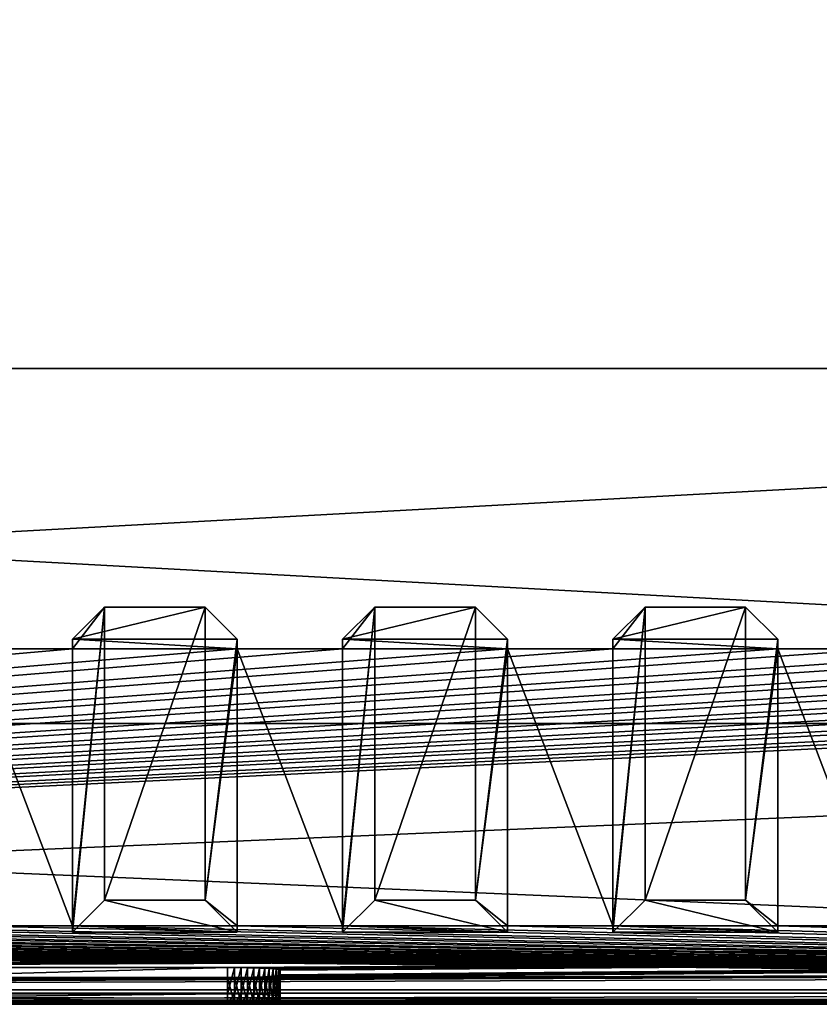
# Model space of a CAD drawing. Header units: inches. Extents: x -23.4 to 23.4, y 0 to 14.
# Tile 20 of 25: x 1.9 to 7.6, y 0 to 7. Entities that reach past the tile are written whole.
import ezdxf

# ---------------------------------------------------------------- set-up
doc = ezdxf.new("R2010")
doc.units = ezdxf.units.IN
doc.header["$LTSCALE"] = 65.185185
doc.header["$MEASUREMENT"] = 0
for name, color, linetype in [('10', 7, 'CONTINUOUS'), ('11', 7, 'CONTINUOUS'), ('112', 7, 'CONTINUOUS'), ('118', 7, 'CONTINUOUS'), ('119', 7, 'CONTINUOUS'), ('12', 7, 'CONTINUOUS'), ('121', 7, 'CONTINUOUS'), ('127', 7, 'CONTINUOUS'), ('128', 7, 'CONTINUOUS'), ('13', 7, 'CONTINUOUS'), ('17', 7, 'CONTINUOUS'), ('18', 7, 'CONTINUOUS'), ('19', 7, 'CONTINUOUS'), ('20', 7, 'CONTINUOUS'), ('21', 7, 'CONTINUOUS'), ('22', 7, 'CONTINUOUS'), ('23', 7, 'CONTINUOUS'), ('3', 7, 'CONTINUOUS'), ('34', 7, 'CONTINUOUS'), ('35', 7, 'CONTINUOUS'), ('36', 7, 'CONTINUOUS'), ('37', 7, 'CONTINUOUS'), ('38', 7, 'CONTINUOUS'), ('39', 7, 'CONTINUOUS'), ('4', 7, 'CONTINUOUS'), ('40', 7, 'CONTINUOUS'), ('41', 7, 'CONTINUOUS'), ('42', 7, 'CONTINUOUS'), ('43', 7, 'CONTINUOUS'), ('44', 7, 'CONTINUOUS'), ('45', 7, 'CONTINUOUS'), ('46', 7, 'CONTINUOUS'), ('47', 7, 'CONTINUOUS'), ('48', 7, 'CONTINUOUS'), ('49', 7, 'CONTINUOUS'), ('5', 7, 'CONTINUOUS'), ('50', 7, 'CONTINUOUS'), ('51', 7, 'CONTINUOUS'), ('6', 7, 'CONTINUOUS'), ('7', 7, 'CONTINUOUS'), ('8', 7, 'CONTINUOUS'), ('9', 7, 'CONTINUOUS')]:
    doc.layers.add(name, color=color, linetype=linetype)

msp = doc.modelspace()

# ---------------------------------------------------------------- linework, layer by layer
at = {"layer": '10', "color": 7, "linetype": 'Continuous'}
for points in [[(-23.226, 0, -0.5), (23.226, 0, -0.5), (-23.226, -0.015, -0.5), (-23.226, 0, -0.5)], [(23.226, 0, -0.5), (-23.226, -0.03, -0.5), (-23.226, -0.015, -0.5), (23.226, 0, -0.5)], [(-23.226, -0.03, -0.5), (23.226, 0, -0.5), (23.226, -0.015, -0.5), (-23.226, -0.03, -0.5)], [(23.226, -0.03, -0.5), (-23.226, -0.03, -0.5), (23.226, -0.015, -0.5), (23.226, -0.03, -0.5)]]:
    msp.add_3dface(points, dxfattribs=at)
at = {"layer": '11', "color": 7, "linetype": 'Continuous'}
for points in [[(23.1635, 1.97, -0.03), (23.1635, 0, -0.03), (-23.1635, 0, -0.03), (23.1635, 1.97, -0.03)], [(23.1635, 1.97, -0.03), (-23.1635, 0, -0.03), (-23.1635, 1.97, -0.03), (23.1635, 1.97, -0.03)]]:
    msp.add_3dface(points, dxfattribs=at)
at = {"layer": '112', "color": 7, "linetype": 'Continuous'}
for points in [[(3.78, 0.2125, 19.3887), (3.78, 0.1798, 20.0129), (3.78, 0.0258, 19.379), (3.78, 0.2125, 19.3887)], [(3.78, 0.0258, 19.379), (3.78, 0.1798, 20.0129), (3.78, -0.0069, 20.0031), (3.78, 0.0258, 19.379)]]:
    msp.add_3dface(points, dxfattribs=at)
at = {"layer": '118', "color": 7, "linetype": 'Continuous'}
for points in [[(3.405, 0.0454, 19.0045), (3.405, -0.0265, 20.3776), (-3.405, -0.0265, 20.3776), (3.405, 0.0454, 19.0045)], [(-3.405, 0.0454, 19.0045), (3.405, 0.0454, 19.0045), (-3.405, -0.0265, 20.3776), (-3.405, 0.0454, 19.0045)], [(3.405, 0.0454, 19.0045), (3.4539, 0.0452, 19.0077), (3.405, -0.0265, 20.3776), (3.405, 0.0454, 19.0045)], [(3.4539, 0.0452, 19.0077), (3.4539, -0.0264, 20.3744), (3.405, -0.0265, 20.3776), (3.4539, 0.0452, 19.0077)], [(3.4539, 0.0452, 19.0077), (3.5021, 0.0447, 19.0172), (3.4539, -0.0264, 20.3744), (3.4539, 0.0452, 19.0077)], [(3.5021, 0.0447, 19.0172), (3.5021, -0.0259, 20.3648), (3.4539, -0.0264, 20.3744), (3.5021, 0.0447, 19.0172)], [(3.5021, 0.0447, 19.0172), (3.5485, 0.0439, 19.033), (3.5021, -0.0259, 20.3648), (3.5021, 0.0447, 19.0172)], [(3.5485, 0.0439, 19.033), (3.5485, -0.0251, 20.3491), (3.5021, -0.0259, 20.3648), (3.5485, 0.0439, 19.033)], [(3.5485, 0.0439, 19.033), (3.5925, 0.0428, 19.0546), (3.5485, -0.0251, 20.3491), (3.5485, 0.0439, 19.033)], [(3.5925, 0.0428, 19.0546), (3.5925, -0.0239, 20.3274), (3.5485, -0.0251, 20.3491), (3.5925, 0.0428, 19.0546)], [(3.5925, 0.0428, 19.0546), (3.6333, 0.0414, 19.0819), (3.5925, -0.0239, 20.3274), (3.5925, 0.0428, 19.0546)], [(3.6333, 0.0414, 19.0819), (3.6333, -0.0225, 20.3002), (3.5925, -0.0239, 20.3274), (3.6333, 0.0414, 19.0819)], [(3.6333, 0.0414, 19.0819), (3.6702, 0.0397, 19.1142), (3.6333, -0.0225, 20.3002), (3.6333, 0.0414, 19.0819)], [(3.6702, 0.0397, 19.1142), (3.6702, -0.0208, 20.2679), (3.6333, -0.0225, 20.3002), (3.6702, 0.0397, 19.1142)], [(3.6702, 0.0397, 19.1142), (3.7025, 0.0377, 19.151), (3.6702, -0.0208, 20.2679), (3.6702, 0.0397, 19.1142)], [(3.7025, 0.0377, 19.151), (3.7025, -0.0189, 20.2311), (3.6702, -0.0208, 20.2679), (3.7025, 0.0377, 19.151)], [(3.7025, 0.0377, 19.151), (3.7298, 0.0356, 19.1917), (3.7025, -0.0189, 20.2311), (3.7025, 0.0377, 19.151)], [(3.7298, 0.0356, 19.1917), (3.7298, -0.0167, 20.1903), (3.7025, -0.0189, 20.2311), (3.7298, 0.0356, 19.1917)], [(3.7298, 0.0356, 19.1917), (3.7515, 0.0333, 19.2356), (3.7298, -0.0167, 20.1903), (3.7298, 0.0356, 19.1917)], [(3.7515, 0.0333, 19.2356), (3.7515, -0.0144, 20.1464), (3.7298, -0.0167, 20.1903), (3.7515, 0.0333, 19.2356)], [(3.7515, 0.0333, 19.2356), (3.7672, 0.0309, 19.282), (3.7515, -0.0144, 20.1464), (3.7515, 0.0333, 19.2356)], [(3.7672, 0.0309, 19.282), (3.7672, -0.012, 20.1), (3.7515, -0.0144, 20.1464), (3.7672, 0.0309, 19.282)], [(3.7672, 0.0309, 19.282), (3.7768, 0.0283, 19.3301), (3.7672, -0.012, 20.1), (3.7672, 0.0309, 19.282)], [(3.7768, 0.0283, 19.3301), (3.7768, -0.0095, 20.052), (3.7672, -0.012, 20.1), (3.7768, 0.0283, 19.3301)], [(3.7768, 0.0283, 19.3301), (3.78, 0.0258, 19.379), (3.7768, -0.0095, 20.052), (3.7768, 0.0283, 19.3301)], [(3.78, 0.0258, 19.379), (3.78, -0.0069, 20.0031), (3.7768, -0.0095, 20.052), (3.78, 0.0258, 19.379)]]:
    msp.add_3dface(points, dxfattribs=at)
at = {"layer": '119', "color": 7, "linetype": 'Continuous'}
for points in [[(-3.405, 0.2322, 19.0143), (3.405, 0.2322, 19.0143), (-3.405, 0.0454, 19.0045), (-3.405, 0.2322, 19.0143)], [(3.405, 0.2322, 19.0143), (3.405, 0.0454, 19.0045), (-3.405, 0.0454, 19.0045), (3.405, 0.2322, 19.0143)]]:
    msp.add_3dface(points, dxfattribs=at)
at = {"layer": '12', "color": 7, "linetype": 'Continuous'}
for points in [[(23.1635, 1.97), (23.1635, 1.97, -0.03), (-23.1635, 1.97, -0.03), (23.1635, 1.97)], [(23.1635, 1.97), (-23.1635, 1.97, -0.03), (-23.1635, 1.97), (23.1635, 1.97)]]:
    msp.add_3dface(points, dxfattribs=at)
at = {"layer": '121', "color": 7, "linetype": 'Continuous'}
for points in [[(3.405, 0.1602, 20.3874), (-3.405, 0.1602, 20.3874), (3.405, -0.0265, 20.3776), (3.405, 0.1602, 20.3874)], [(3.405, -0.0265, 20.3776), (-3.405, 0.1602, 20.3874), (-3.405, -0.0265, 20.3776), (3.405, -0.0265, 20.3776)]]:
    msp.add_3dface(points, dxfattribs=at)
at = {"layer": '127', "color": 7, "linetype": 'Continuous'}
for points in [[(3.405, 0.2322, 19.0143), (3.4539, 0.232, 19.0175), (3.405, 0.0454, 19.0045), (3.405, 0.2322, 19.0143)], [(3.405, 0.0454, 19.0045), (3.4539, 0.232, 19.0175), (3.4539, 0.0452, 19.0077), (3.405, 0.0454, 19.0045)], [(3.4539, 0.232, 19.0175), (3.5021, 0.2315, 19.027), (3.4539, 0.0452, 19.0077), (3.4539, 0.232, 19.0175)], [(3.4539, 0.0452, 19.0077), (3.5021, 0.2315, 19.027), (3.5021, 0.0447, 19.0172), (3.4539, 0.0452, 19.0077)], [(3.5021, 0.2315, 19.027), (3.5485, 0.2307, 19.0428), (3.5021, 0.0447, 19.0172), (3.5021, 0.2315, 19.027)], [(3.5021, 0.0447, 19.0172), (3.5485, 0.2307, 19.0428), (3.5485, 0.0439, 19.033), (3.5021, 0.0447, 19.0172)], [(3.5485, 0.2307, 19.0428), (3.5925, 0.2295, 19.0644), (3.5485, 0.0439, 19.033), (3.5485, 0.2307, 19.0428)], [(3.5485, 0.0439, 19.033), (3.5925, 0.2295, 19.0644), (3.5925, 0.0428, 19.0546), (3.5485, 0.0439, 19.033)], [(3.5925, 0.2295, 19.0644), (3.6333, 0.2281, 19.0916), (3.5925, 0.0428, 19.0546), (3.5925, 0.2295, 19.0644)], [(3.5925, 0.0428, 19.0546), (3.6333, 0.2281, 19.0916), (3.6333, 0.0414, 19.0819), (3.5925, 0.0428, 19.0546)], [(3.6333, 0.2281, 19.0916), (3.6702, 0.2264, 19.1239), (3.6333, 0.0414, 19.0819), (3.6333, 0.2281, 19.0916)], [(3.6333, 0.0414, 19.0819), (3.6702, 0.2264, 19.1239), (3.6702, 0.0397, 19.1142), (3.6333, 0.0414, 19.0819)], [(3.6702, 0.2264, 19.1239), (3.7025, 0.2245, 19.1608), (3.6702, 0.0397, 19.1142), (3.6702, 0.2264, 19.1239)], [(3.6702, 0.0397, 19.1142), (3.7025, 0.2245, 19.1608), (3.7025, 0.0377, 19.151), (3.6702, 0.0397, 19.1142)], [(3.7025, 0.2245, 19.1608), (3.7298, 0.2223, 19.2015), (3.7025, 0.0377, 19.151), (3.7025, 0.2245, 19.1608)], [(3.7025, 0.0377, 19.151), (3.7298, 0.2223, 19.2015), (3.7298, 0.0356, 19.1917), (3.7025, 0.0377, 19.151)], [(3.7298, 0.2223, 19.2015), (3.7515, 0.22, 19.2454), (3.7298, 0.0356, 19.1917), (3.7298, 0.2223, 19.2015)], [(3.7298, 0.0356, 19.1917), (3.7515, 0.22, 19.2454), (3.7515, 0.0333, 19.2356), (3.7298, 0.0356, 19.1917)], [(3.7515, 0.22, 19.2454), (3.7672, 0.2176, 19.2918), (3.7515, 0.0333, 19.2356), (3.7515, 0.22, 19.2454)], [(3.7515, 0.0333, 19.2356), (3.7672, 0.2176, 19.2918), (3.7672, 0.0309, 19.282), (3.7515, 0.0333, 19.2356)], [(3.7672, 0.2176, 19.2918), (3.7768, 0.2151, 19.3399), (3.7672, 0.0309, 19.282), (3.7672, 0.2176, 19.2918)], [(3.7672, 0.0309, 19.282), (3.7768, 0.2151, 19.3399), (3.7768, 0.0283, 19.3301), (3.7672, 0.0309, 19.282)], [(3.7768, 0.2151, 19.3399), (3.78, 0.2125, 19.3887), (3.7768, 0.0283, 19.3301), (3.7768, 0.2151, 19.3399)], [(3.7768, 0.0283, 19.3301), (3.78, 0.2125, 19.3887), (3.78, 0.0258, 19.379), (3.7768, 0.0283, 19.3301)]]:
    msp.add_3dface(points, dxfattribs=at)
at = {"layer": '128', "color": 7, "linetype": 'Continuous'}
for points in [[(3.4539, 0.1604, 20.3842), (3.405, 0.1602, 20.3874), (3.4539, -0.0264, 20.3744), (3.4539, 0.1604, 20.3842)], [(3.4539, -0.0264, 20.3744), (3.405, 0.1602, 20.3874), (3.405, -0.0265, 20.3776), (3.4539, -0.0264, 20.3744)], [(3.5021, 0.1609, 20.3746), (3.4539, 0.1604, 20.3842), (3.5021, -0.0259, 20.3648), (3.5021, 0.1609, 20.3746)], [(3.5021, -0.0259, 20.3648), (3.4539, 0.1604, 20.3842), (3.4539, -0.0264, 20.3744), (3.5021, -0.0259, 20.3648)], [(3.5485, 0.1617, 20.3589), (3.5021, 0.1609, 20.3746), (3.5485, -0.0251, 20.3491), (3.5485, 0.1617, 20.3589)], [(3.5485, -0.0251, 20.3491), (3.5021, 0.1609, 20.3746), (3.5021, -0.0259, 20.3648), (3.5485, -0.0251, 20.3491)], [(3.5925, 0.1628, 20.3372), (3.5485, 0.1617, 20.3589), (3.5925, -0.0239, 20.3274), (3.5925, 0.1628, 20.3372)], [(3.5925, -0.0239, 20.3274), (3.5485, 0.1617, 20.3589), (3.5485, -0.0251, 20.3491), (3.5925, -0.0239, 20.3274)], [(3.6333, 0.1642, 20.31), (3.5925, 0.1628, 20.3372), (3.6333, -0.0225, 20.3002), (3.6333, 0.1642, 20.31)], [(3.6333, -0.0225, 20.3002), (3.5925, 0.1628, 20.3372), (3.5925, -0.0239, 20.3274), (3.6333, -0.0225, 20.3002)], [(3.6702, 0.1659, 20.2777), (3.6333, 0.1642, 20.31), (3.6702, -0.0208, 20.2679), (3.6702, 0.1659, 20.2777)], [(3.6702, -0.0208, 20.2679), (3.6333, 0.1642, 20.31), (3.6333, -0.0225, 20.3002), (3.6702, -0.0208, 20.2679)], [(3.7025, 0.1679, 20.2409), (3.6702, 0.1659, 20.2777), (3.7025, -0.0189, 20.2311), (3.7025, 0.1679, 20.2409)], [(3.7025, -0.0189, 20.2311), (3.6702, 0.1659, 20.2777), (3.6702, -0.0208, 20.2679), (3.7025, -0.0189, 20.2311)], [(3.7298, 0.17, 20.2001), (3.7025, 0.1679, 20.2409), (3.7298, -0.0167, 20.1903), (3.7298, 0.17, 20.2001)], [(3.7298, -0.0167, 20.1903), (3.7025, 0.1679, 20.2409), (3.7025, -0.0189, 20.2311), (3.7298, -0.0167, 20.1903)], [(3.7515, 0.1723, 20.1562), (3.7298, 0.17, 20.2001), (3.7515, -0.0144, 20.1464), (3.7515, 0.1723, 20.1562)], [(3.7515, -0.0144, 20.1464), (3.7298, 0.17, 20.2001), (3.7298, -0.0167, 20.1903), (3.7515, -0.0144, 20.1464)], [(3.7672, 0.1747, 20.1098), (3.7515, 0.1723, 20.1562), (3.7672, -0.012, 20.1), (3.7672, 0.1747, 20.1098)], [(3.7672, -0.012, 20.1), (3.7515, 0.1723, 20.1562), (3.7515, -0.0144, 20.1464), (3.7672, -0.012, 20.1)], [(3.7768, 0.1773, 20.0618), (3.7672, 0.1747, 20.1098), (3.7768, -0.0095, 20.052), (3.7768, 0.1773, 20.0618)], [(3.7768, -0.0095, 20.052), (3.7672, 0.1747, 20.1098), (3.7672, -0.012, 20.1), (3.7768, -0.0095, 20.052)], [(3.78, 0.1798, 20.0129), (3.7768, 0.1773, 20.0618), (3.78, -0.0069, 20.0031), (3.78, 0.1798, 20.0129)], [(3.78, -0.0069, 20.0031), (3.7768, 0.1773, 20.0618), (3.7768, -0.0095, 20.052), (3.78, -0.0069, 20.0031)]]:
    msp.add_3dface(points, dxfattribs=at)
at = {"layer": '13', "color": 7, "linetype": 'Continuous'}
for points in [[(19.7058, 14), (23.1635, 4.5), (-23.1635, 1.97), (19.7058, 14)], [(-19.7058, 14), (19.7058, 14), (-23.1635, 1.97), (-19.7058, 14)], [(23.1635, 4.5), (23.1635, 1.97), (-23.1635, 1.97), (23.1635, 4.5)]]:
    msp.add_3dface(points, dxfattribs=at)
at = {"layer": '17', "color": 7, "linetype": 'Continuous'}
for points in [[(-22.3225, -0.03), (22.3225, -0.03), (-22.3225, 0.073), (-22.3225, -0.03)], [(22.3225, -0.03), (22.3225, 0.073), (-22.3225, 0.073), (22.3225, -0.03)]]:
    msp.add_3dface(points, dxfattribs=at)
at = {"layer": '18', "color": 7, "linetype": 'Continuous'}
for points in [[(22.3225, -0.03, 22.5), (-22.3225, -0.03, 22.5), (22.3225, 0.0495, 22.5), (22.3225, -0.03, 22.5)], [(22.3225, 0.0495, 22.5), (-22.3225, -0.03, 22.5), (-22.3225, 0.0495, 22.5), (22.3225, 0.0495, 22.5)]]:
    msp.add_3dface(points, dxfattribs=at)
at = {"layer": '19', "color": 7, "linetype": 'Continuous'}
for points in [[(22.3225, 0.3431, 16.8975), (-15.8155, 0.2219, 19.2095), (-22.3225, 0.3431, 16.8975), (22.3225, 0.3431, 16.8975)], [(-15.8155, 0.2219, 19.2095), (22.3225, 0.3431, 16.8975), (-10.1845, 0.2219, 19.2095), (-15.8155, 0.2219, 19.2095)], [(-10.1845, 0.2219, 19.2095), (22.3225, 0.3431, 16.8975), (-10.1606, 0.2218, 19.2116), (-10.1845, 0.2219, 19.2095)], [(-10.1606, 0.2218, 19.2116), (22.3225, 0.3431, 16.8975), (-10.1375, 0.2215, 19.2178), (-10.1606, 0.2218, 19.2116)], [(-10.1375, 0.2215, 19.2178), (22.3225, 0.3431, 16.8975), (-10.1158, 0.221, 19.2279), (-10.1375, 0.2215, 19.2178)], [(-10.1158, 0.221, 19.2279), (22.3225, 0.3431, 16.8975), (-10.0961, 0.2202, 19.2416), (-10.1158, 0.221, 19.2279)], [(-10.0961, 0.2202, 19.2416), (22.3225, 0.3431, 16.8975), (-10.0792, 0.2194, 19.2585), (-10.0961, 0.2202, 19.2416)], [(-10.0792, 0.2194, 19.2585), (22.3225, 0.3431, 16.8975), (-10.0654, 0.2183, 19.2781), (-10.0792, 0.2194, 19.2585)], [(-10.0654, 0.2183, 19.2781), (22.3225, 0.3431, 16.8975), (-10.0553, 0.2172, 19.2998), (-10.0654, 0.2183, 19.2781)], [(-10.0553, 0.2172, 19.2998), (22.3225, 0.3431, 16.8975), (-10.0491, 0.216, 19.323), (-10.0553, 0.2172, 19.2998)], [(-10.0491, 0.216, 19.323), (22.3225, 0.3431, 16.8975), (-10.047, 0.2147, 19.3468), (-10.0491, 0.216, 19.323)], [(22.3225, 0.3431, 16.8975), (-3.4539, 0.232, 19.0175), (-10.047, 0.2147, 19.3468), (22.3225, 0.3431, 16.8975)], [(-3.4539, 0.232, 19.0175), (22.3225, 0.3431, 16.8975), (-3.405, 0.2322, 19.0143), (-3.4539, 0.232, 19.0175)], [(-3.405, 0.2322, 19.0143), (22.3225, 0.3431, 16.8975), (3.405, 0.2322, 19.0143), (-3.405, 0.2322, 19.0143)], [(3.405, 0.2322, 19.0143), (22.3225, 0.3431, 16.8975), (3.4539, 0.232, 19.0175), (3.405, 0.2322, 19.0143)], [(3.4539, 0.232, 19.0175), (22.3225, 0.3431, 16.8975), (3.5021, 0.2315, 19.027), (3.4539, 0.232, 19.0175)], [(3.5021, 0.2315, 19.027), (22.3225, 0.3431, 16.8975), (3.5485, 0.2307, 19.0428), (3.5021, 0.2315, 19.027)], [(3.5485, 0.2307, 19.0428), (22.3225, 0.3431, 16.8975), (3.5925, 0.2295, 19.0644), (3.5485, 0.2307, 19.0428)], [(3.5925, 0.2295, 19.0644), (22.3225, 0.3431, 16.8975), (3.6333, 0.2281, 19.0916), (3.5925, 0.2295, 19.0644)], [(3.6333, 0.2281, 19.0916), (22.3225, 0.3431, 16.8975), (3.6702, 0.2264, 19.1239), (3.6333, 0.2281, 19.0916)], [(3.6702, 0.2264, 19.1239), (22.3225, 0.3431, 16.8975), (3.7025, 0.2245, 19.1608), (3.6702, 0.2264, 19.1239)], [(3.7025, 0.2245, 19.1608), (22.3225, 0.3431, 16.8975), (3.7298, 0.2223, 19.2015), (3.7025, 0.2245, 19.1608)], [(3.7298, 0.2223, 19.2015), (22.3225, 0.3431, 16.8975), (3.7515, 0.22, 19.2454), (3.7298, 0.2223, 19.2015)], [(3.7515, 0.22, 19.2454), (22.3225, 0.3431, 16.8975), (3.7672, 0.2176, 19.2918), (3.7515, 0.22, 19.2454)], [(3.7672, 0.2176, 19.2918), (22.3225, 0.3431, 16.8975), (3.7768, 0.2151, 19.3399), (3.7672, 0.2176, 19.2918)], [(3.7768, 0.2151, 19.3399), (22.3225, 0.3431, 16.8975), (3.78, 0.2125, 19.3887), (3.7768, 0.2151, 19.3399)], [(3.78, 0.2125, 19.3887), (22.3225, 0.3431, 16.8975), (3.78, 0.1798, 20.0129), (3.78, 0.2125, 19.3887)], [(3.78, 0.1798, 20.0129), (22.3225, 0.3431, 16.8975), (10.1606, 0.2218, 19.2116), (3.78, 0.1798, 20.0129)], [(3.4539, 0.1604, 20.3842), (3.5021, 0.1609, 20.3746), (10.047, 0.2147, 19.3468), (3.4539, 0.1604, 20.3842)], [(10.047, 0.1776, 20.0548), (3.4539, 0.1604, 20.3842), (10.047, 0.2147, 19.3468), (10.047, 0.1776, 20.0548)], [(3.5021, 0.1609, 20.3746), (3.5485, 0.1617, 20.3589), (10.047, 0.2147, 19.3468), (3.5021, 0.1609, 20.3746)], [(3.5485, 0.1617, 20.3589), (3.5925, 0.1628, 20.3372), (10.047, 0.2147, 19.3468), (3.5485, 0.1617, 20.3589)], [(3.5925, 0.1628, 20.3372), (3.6333, 0.1642, 20.31), (10.047, 0.2147, 19.3468), (3.5925, 0.1628, 20.3372)], [(3.6333, 0.1642, 20.31), (3.6702, 0.1659, 20.2777), (10.047, 0.2147, 19.3468), (3.6333, 0.1642, 20.31)], [(3.6702, 0.1659, 20.2777), (3.7025, 0.1679, 20.2409), (10.047, 0.2147, 19.3468), (3.6702, 0.1659, 20.2777)], [(3.7025, 0.1679, 20.2409), (3.7298, 0.17, 20.2001), (10.047, 0.2147, 19.3468), (3.7025, 0.1679, 20.2409)], [(3.7298, 0.17, 20.2001), (3.7515, 0.1723, 20.1562), (10.047, 0.2147, 19.3468), (3.7298, 0.17, 20.2001)], [(3.7515, 0.1723, 20.1562), (3.7672, 0.1747, 20.1098), (10.047, 0.2147, 19.3468), (3.7515, 0.1723, 20.1562)], [(3.7672, 0.1747, 20.1098), (3.7768, 0.1773, 20.0618), (10.047, 0.2147, 19.3468), (3.7672, 0.1747, 20.1098)], [(3.7768, 0.1773, 20.0618), (3.78, 0.1798, 20.0129), (10.047, 0.2147, 19.3468), (3.7768, 0.1773, 20.0618)], [(10.1375, 0.2215, 19.2178), (3.78, 0.1798, 20.0129), (10.1606, 0.2218, 19.2116), (10.1375, 0.2215, 19.2178)], [(10.1158, 0.221, 19.2279), (3.78, 0.1798, 20.0129), (10.1375, 0.2215, 19.2178), (10.1158, 0.221, 19.2279)], [(10.0961, 0.2202, 19.2416), (3.78, 0.1798, 20.0129), (10.1158, 0.221, 19.2279), (10.0961, 0.2202, 19.2416)], [(10.0792, 0.2194, 19.2585), (3.78, 0.1798, 20.0129), (10.0961, 0.2202, 19.2416), (10.0792, 0.2194, 19.2585)], [(10.0654, 0.2183, 19.2781), (3.78, 0.1798, 20.0129), (10.0792, 0.2194, 19.2585), (10.0654, 0.2183, 19.2781)], [(10.0553, 0.2172, 19.2998), (3.78, 0.1798, 20.0129), (10.0654, 0.2183, 19.2781), (10.0553, 0.2172, 19.2998)], [(10.0491, 0.216, 19.323), (3.78, 0.1798, 20.0129), (10.0553, 0.2172, 19.2998), (10.0491, 0.216, 19.323)], [(10.047, 0.2147, 19.3468), (3.78, 0.1798, 20.0129), (10.0491, 0.216, 19.323), (10.047, 0.2147, 19.3468)], [(-22.3225, 0.0495, 22.5), (3.4539, 0.1604, 20.3842), (10.047, 0.1776, 20.0548), (-22.3225, 0.0495, 22.5)], [(-22.3225, 0.0495, 22.5), (10.047, 0.1776, 20.0548), (10.0491, 0.1764, 20.0787), (-22.3225, 0.0495, 22.5)], [(10.0553, 0.1752, 20.1018), (-22.3225, 0.0495, 22.5), (10.0491, 0.1764, 20.0787), (10.0553, 0.1752, 20.1018)], [(10.0654, 0.174, 20.1235), (-22.3225, 0.0495, 22.5), (10.0553, 0.1752, 20.1018), (10.0654, 0.174, 20.1235)], [(10.0792, 0.173, 20.1431), (-22.3225, 0.0495, 22.5), (10.0654, 0.174, 20.1235), (10.0792, 0.173, 20.1431)], [(10.0961, 0.1721, 20.16), (-22.3225, 0.0495, 22.5), (10.0792, 0.173, 20.1431), (10.0961, 0.1721, 20.16)], [(10.1158, 0.1714, 20.1737), (-22.3225, 0.0495, 22.5), (10.0961, 0.1721, 20.16), (10.1158, 0.1714, 20.1737)], [(10.1375, 0.1709, 20.1839), (-22.3225, 0.0495, 22.5), (10.1158, 0.1714, 20.1737), (10.1375, 0.1709, 20.1839)], [(10.1606, 0.1705, 20.1901), (-22.3225, 0.0495, 22.5), (10.1375, 0.1709, 20.1839), (10.1606, 0.1705, 20.1901)], [(10.1845, 0.1704, 20.1921), (-22.3225, 0.0495, 22.5), (10.1606, 0.1705, 20.1901), (10.1845, 0.1704, 20.1921)], [(22.3225, 0.0495, 22.5), (-22.3225, 0.0495, 22.5), (15.8155, 0.1704, 20.1921), (22.3225, 0.0495, 22.5)], [(15.8155, 0.1704, 20.1921), (-22.3225, 0.0495, 22.5), (10.1845, 0.1704, 20.1921), (15.8155, 0.1704, 20.1921)], [(3.4539, 0.1604, 20.3842), (-22.3225, 0.0495, 22.5), (3.405, 0.1602, 20.3874), (3.4539, 0.1604, 20.3842)], [(-22.3225, 0.0495, 22.5), (-3.405, 0.1602, 20.3874), (3.405, 0.1602, 20.3874), (-22.3225, 0.0495, 22.5)]]:
    msp.add_3dface(points, dxfattribs=at)
at = {"layer": '20', "color": 7, "linetype": 'Continuous'}
for points in [[(22.3225, 2.5016, 15.0863), (22.3225, 0.3431, 16.8975), (-22.3225, 0.3431, 16.8975), (22.3225, 2.5016, 15.0863)], [(22.3225, 2.5016, 15.0863), (-22.3225, 0.3431, 16.8975), (21.55, 2.5016, 15.0863), (22.3225, 2.5016, 15.0863)], [(21.55, 2.5016, 15.0863), (-22.3225, 0.3431, 16.8975), (20.8, 2.5016, 15.0863), (21.55, 2.5016, 15.0863)], [(20.8, 2.5016, 15.0863), (-22.3225, 0.3431, 16.8975), (19.625, 2.5016, 15.0863), (20.8, 2.5016, 15.0863)], [(19.625, 2.5016, 15.0863), (-22.3225, 0.3431, 16.8975), (18.875, 2.5016, 15.0863), (19.625, 2.5016, 15.0863)], [(18.875, 2.5016, 15.0863), (-22.3225, 0.3431, 16.8975), (17.7, 2.5016, 15.0863), (18.875, 2.5016, 15.0863)], [(17.7, 2.5016, 15.0863), (-22.3225, 0.3431, 16.8975), (16.95, 2.5016, 15.0863), (17.7, 2.5016, 15.0863)], [(16.95, 2.5016, 15.0863), (-22.3225, 0.3431, 16.8975), (15.775, 2.5016, 15.0863), (16.95, 2.5016, 15.0863)], [(15.775, 2.5016, 15.0863), (-22.3225, 0.3431, 16.8975), (15.025, 2.5016, 15.0863), (15.775, 2.5016, 15.0863)], [(15.025, 2.5016, 15.0863), (-22.3225, 0.3431, 16.8975), (13.85, 2.5016, 15.0863), (15.025, 2.5016, 15.0863)], [(13.85, 2.5016, 15.0863), (-22.3225, 0.3431, 16.8975), (13.1, 2.5016, 15.0863), (13.85, 2.5016, 15.0863)], [(13.1, 2.5016, 15.0863), (-22.3225, 0.3431, 16.8975), (11.925, 2.5016, 15.0863), (13.1, 2.5016, 15.0863)], [(11.925, 2.5016, 15.0863), (-22.3225, 0.3431, 16.8975), (11.175, 2.5016, 15.0863), (11.925, 2.5016, 15.0863)], [(11.175, 2.5016, 15.0863), (-22.3225, 0.3431, 16.8975), (10, 2.5016, 15.0863), (11.175, 2.5016, 15.0863)], [(10, 2.5016, 15.0863), (-22.3225, 0.3431, 16.8975), (9.25, 2.5016, 15.0863), (10, 2.5016, 15.0863)], [(9.25, 2.5016, 15.0863), (-22.3225, 0.3431, 16.8975), (8.075, 2.5016, 15.0863), (9.25, 2.5016, 15.0863)], [(8.075, 2.5016, 15.0863), (-22.3225, 0.3431, 16.8975), (7.325, 2.5016, 15.0863), (8.075, 2.5016, 15.0863)], [(7.325, 2.5016, 15.0863), (-22.3225, 0.3431, 16.8975), (6.15, 2.5016, 15.0863), (7.325, 2.5016, 15.0863)], [(6.15, 2.5016, 15.0863), (-22.3225, 0.3431, 16.8975), (5.4, 2.5016, 15.0863), (6.15, 2.5016, 15.0863)], [(5.4, 2.5016, 15.0863), (-22.3225, 0.3431, 16.8975), (4.225, 2.5016, 15.0863), (5.4, 2.5016, 15.0863)], [(4.225, 2.5016, 15.0863), (-22.3225, 0.3431, 16.8975), (3.475, 2.5016, 15.0863), (4.225, 2.5016, 15.0863)], [(3.475, 2.5016, 15.0863), (-22.3225, 0.3431, 16.8975), (2.3, 2.5016, 15.0863), (3.475, 2.5016, 15.0863)], [(2.3, 2.5016, 15.0863), (-22.3225, 0.3431, 16.8975), (1.55, 2.5016, 15.0863), (2.3, 2.5016, 15.0863)]]:
    msp.add_3dface(points, dxfattribs=at)
at = {"layer": '21', "color": 7, "linetype": 'Continuous'}
for points in [[(2.3, 2.5016, 15.0863), (1.55, 2.5016, 15.0863), (2.3, 0.5294, 1.053), (2.3, 2.5016, 15.0863)], [(2.3, 0.5294, 1.053), (1.55, 2.5016, 15.0863), (1.55, 0.5294, 1.053), (2.3, 0.5294, 1.053)], [(4.225, 2.5016, 15.0863), (3.475, 2.5016, 15.0863), (4.225, 0.5294, 1.053), (4.225, 2.5016, 15.0863)], [(4.225, 0.5294, 1.053), (3.475, 2.5016, 15.0863), (3.475, 0.5294, 1.053), (4.225, 0.5294, 1.053)], [(6.15, 2.5016, 15.0863), (5.4, 2.5016, 15.0863), (6.15, 0.5294, 1.053), (6.15, 2.5016, 15.0863)], [(6.15, 0.5294, 1.053), (5.4, 2.5016, 15.0863), (5.4, 0.5294, 1.053), (6.15, 0.5294, 1.053)], [(8.075, 2.5016, 15.0863), (7.325, 2.5016, 15.0863), (8.075, 0.5294, 1.053), (8.075, 2.5016, 15.0863)], [(8.075, 0.5294, 1.053), (7.325, 2.5016, 15.0863), (7.325, 0.5294, 1.053), (8.075, 0.5294, 1.053)]]:
    msp.add_3dface(points, dxfattribs=at)
at = {"layer": '22', "color": 7, "linetype": 'Continuous'}
for points in [[(22.3225, 0.073, 1.053), (-21.55, 0.5294, 1.053), (-22.3225, 0.5294, 1.053), (22.3225, 0.073, 1.053)], [(-22.3225, 0.073, 1.053), (22.3225, 0.073, 1.053), (-22.3225, 0.5294, 1.053), (-22.3225, 0.073, 1.053)], [(22.3225, 0.073, 1.053), (-20.8, 0.5294, 1.053), (-21.55, 0.5294, 1.053), (22.3225, 0.073, 1.053)], [(-20.8, 0.5294, 1.053), (22.3225, 0.073, 1.053), (-19.625, 0.5294, 1.053), (-20.8, 0.5294, 1.053)], [(22.3225, 0.073, 1.053), (-18.875, 0.5294, 1.053), (-19.625, 0.5294, 1.053), (22.3225, 0.073, 1.053)], [(-18.875, 0.5294, 1.053), (22.3225, 0.073, 1.053), (-17.7, 0.5294, 1.053), (-18.875, 0.5294, 1.053)], [(22.3225, 0.073, 1.053), (-16.95, 0.5294, 1.053), (-17.7, 0.5294, 1.053), (22.3225, 0.073, 1.053)], [(-16.95, 0.5294, 1.053), (22.3225, 0.073, 1.053), (-15.775, 0.5294, 1.053), (-16.95, 0.5294, 1.053)], [(22.3225, 0.073, 1.053), (-15.025, 0.5294, 1.053), (-15.775, 0.5294, 1.053), (22.3225, 0.073, 1.053)], [(-15.025, 0.5294, 1.053), (22.3225, 0.073, 1.053), (-13.85, 0.5294, 1.053), (-15.025, 0.5294, 1.053)], [(22.3225, 0.073, 1.053), (-13.1, 0.5294, 1.053), (-13.85, 0.5294, 1.053), (22.3225, 0.073, 1.053)], [(-13.1, 0.5294, 1.053), (22.3225, 0.073, 1.053), (-11.925, 0.5294, 1.053), (-13.1, 0.5294, 1.053)], [(22.3225, 0.073, 1.053), (-11.175, 0.5294, 1.053), (-11.925, 0.5294, 1.053), (22.3225, 0.073, 1.053)], [(-11.175, 0.5294, 1.053), (22.3225, 0.073, 1.053), (-10, 0.5294, 1.053), (-11.175, 0.5294, 1.053)], [(22.3225, 0.073, 1.053), (-9.25, 0.5294, 1.053), (-10, 0.5294, 1.053), (22.3225, 0.073, 1.053)], [(-9.25, 0.5294, 1.053), (22.3225, 0.073, 1.053), (-8.075, 0.5294, 1.053), (-9.25, 0.5294, 1.053)], [(22.3225, 0.073, 1.053), (-7.325, 0.5294, 1.053), (-8.075, 0.5294, 1.053), (22.3225, 0.073, 1.053)], [(-7.325, 0.5294, 1.053), (22.3225, 0.073, 1.053), (-6.15, 0.5294, 1.053), (-7.325, 0.5294, 1.053)], [(22.3225, 0.073, 1.053), (-5.4, 0.5294, 1.053), (-6.15, 0.5294, 1.053), (22.3225, 0.073, 1.053)], [(-5.4, 0.5294, 1.053), (22.3225, 0.073, 1.053), (-4.225, 0.5294, 1.053), (-5.4, 0.5294, 1.053)], [(22.3225, 0.073, 1.053), (-3.475, 0.5294, 1.053), (-4.225, 0.5294, 1.053), (22.3225, 0.073, 1.053)], [(-3.475, 0.5294, 1.053), (22.3225, 0.073, 1.053), (-2.3, 0.5294, 1.053), (-3.475, 0.5294, 1.053)], [(22.3225, 0.073, 1.053), (-1.55, 0.5294, 1.053), (-2.3, 0.5294, 1.053), (22.3225, 0.073, 1.053)], [(-1.55, 0.5294, 1.053), (22.3225, 0.073, 1.053), (-0.375, 0.5294, 1.053), (-1.55, 0.5294, 1.053)], [(-0.375, 0.5294, 1.053), (22.3225, 0.073, 1.053), (0.375, 0.5294, 1.053), (-0.375, 0.5294, 1.053)], [(22.3225, 0.073, 1.053), (1.55, 0.5294, 1.053), (0.375, 0.5294, 1.053), (22.3225, 0.073, 1.053)], [(22.3225, 0.073, 1.053), (2.3, 0.5294, 1.053), (1.55, 0.5294, 1.053), (22.3225, 0.073, 1.053)], [(2.3, 0.5294, 1.053), (22.3225, 0.073, 1.053), (3.475, 0.5294, 1.053), (2.3, 0.5294, 1.053)], [(22.3225, 0.073, 1.053), (4.225, 0.5294, 1.053), (3.475, 0.5294, 1.053), (22.3225, 0.073, 1.053)], [(4.225, 0.5294, 1.053), (22.3225, 0.073, 1.053), (5.4, 0.5294, 1.053), (4.225, 0.5294, 1.053)], [(22.3225, 0.073, 1.053), (6.15, 0.5294, 1.053), (5.4, 0.5294, 1.053), (22.3225, 0.073, 1.053)], [(6.15, 0.5294, 1.053), (22.3225, 0.073, 1.053), (7.325, 0.5294, 1.053), (6.15, 0.5294, 1.053)], [(22.3225, 0.073, 1.053), (8.075, 0.5294, 1.053), (7.325, 0.5294, 1.053), (22.3225, 0.073, 1.053)]]:
    msp.add_3dface(points, dxfattribs=at)
at = {"layer": '23', "color": 7, "linetype": 'Continuous'}
for points in [[(-22.3225, 0.073), (22.3225, 0.073), (-0.4474, 0.073, 0.3156), (-22.3225, 0.073)], [(22.3225, 0.073, 1.053), (-22.3225, 0.073, 1.053), (0.503, 0.073, 0.757), (22.3225, 0.073, 1.053)], [(-0.4474, 0.073, 0.3156), (22.3225, 0.073), (-0.4199, 0.073, 0.3155), (-0.4474, 0.073, 0.3156)], [(-0.4199, 0.073, 0.3155), (22.3225, 0.073), (-0.103, 0.073, 0.315), (-0.4199, 0.073, 0.3155)], [(-0.103, 0.073, 0.315), (22.3225, 0.073), (-0.0771, 0.073, 0.3172), (-0.103, 0.073, 0.315)], [(-0.0771, 0.073, 0.3172), (22.3225, 0.073), (0.274, 0.073, 0.315), (-0.0771, 0.073, 0.3172)], [(0.274, 0.073, 0.315), (22.3225, 0.073), (0.3, 0.073, 0.3169), (0.274, 0.073, 0.315)], [(0.3, 0.073, 0.3169), (22.3225, 0.073), (0.604, 0.073, 0.315), (0.3, 0.073, 0.3169)], [(22.3225, 0.073), (22.3225, 0.073, 1.053), (0.503, 0.073, 0.757), (22.3225, 0.073)], [(0.604, 0.073, 0.649), (22.3225, 0.073), (0.503, 0.073, 0.757), (0.604, 0.073, 0.649)], [(0.604, 0.073, 0.315), (22.3225, 0.073), (0.604, 0.073, 0.381), (0.604, 0.073, 0.315)], [(0.604, 0.073, 0.381), (22.3225, 0.073), (0.604, 0.073, 0.583), (0.604, 0.073, 0.381)], [(0.604, 0.073, 0.583), (22.3225, 0.073), (0.604, 0.073, 0.649), (0.604, 0.073, 0.583)]]:
    msp.add_3dface(points, dxfattribs=at)
at = {"layer": '3', "color": 7, "linetype": 'Continuous'}
for points in [[(23.1635, 4.5, 22.5), (-19.7058, 14, 13), (-23.1635, 4.5, 22.5), (23.1635, 4.5, 22.5)], [(-19.7058, 14, 13), (23.1635, 4.5, 22.5), (19.7058, 14, 13), (-19.7058, 14, 13)]]:
    msp.add_3dface(points, dxfattribs=at)
at = {"layer": '34', "color": 7, "linetype": 'Continuous'}
for points in [[(2.5298, 0.7112, 0.6954), (2.3, 0.4836, 0.7274), (3.475, 0.4836, 0.7274), (2.5298, 0.7112, 0.6954)], [(3.2452, 0.7112, 0.6954), (2.5298, 0.7112, 0.6954), (3.475, 0.4836, 0.7274), (3.2452, 0.7112, 0.6954)]]:
    msp.add_3dface(points, dxfattribs=at)
at = {"layer": '35', "color": 7, "linetype": 'Continuous'}
for points in [[(3.475, 2.5712, 15.5814), (2.3, 2.5712, 15.5814), (3.2452, 2.7988, 15.5494), (3.475, 2.5712, 15.5814)], [(3.2452, 2.7988, 15.5494), (2.3, 2.5712, 15.5814), (2.5298, 2.7988, 15.5494), (3.2452, 2.7988, 15.5494)]]:
    msp.add_3dface(points, dxfattribs=at)
at = {"layer": '36', "color": 7, "linetype": 'Continuous'}
for points in [[(3.475, 2.5016, 15.0863), (2.3, 2.5016, 15.0863), (2.3, 2.5712, 15.5814), (3.475, 2.5016, 15.0863)], [(3.475, 2.5016, 15.0863), (2.3, 2.5712, 15.5814), (3.475, 2.5712, 15.5814), (3.475, 2.5016, 15.0863)], [(2.3, 0.5294, 1.053), (3.475, 0.5294, 1.053), (3.475, 0.4836, 0.7274), (2.3, 0.5294, 1.053)], [(2.3, 0.4836, 0.7274), (2.3, 0.5294, 1.053), (3.475, 0.4836, 0.7274), (2.3, 0.4836, 0.7274)]]:
    msp.add_3dface(points, dxfattribs=at)
at = {"layer": '37', "color": 7, "linetype": 'Continuous'}
for points in [[(3.2452, 0.7112, 0.6954), (3.475, 2.5712, 15.5814), (3.2452, 2.7988, 15.5494), (3.2452, 0.7112, 0.6954)], [(3.2452, 0.7112, 0.6954), (3.475, 2.5016, 15.0863), (3.475, 2.5712, 15.5814), (3.2452, 0.7112, 0.6954)], [(3.475, 0.5294, 1.053), (3.475, 2.5016, 15.0863), (3.2452, 0.7112, 0.6954), (3.475, 0.5294, 1.053)], [(3.475, 0.5294, 1.053), (3.2452, 0.7112, 0.6954), (3.475, 0.4836, 0.7274), (3.475, 0.5294, 1.053)]]:
    msp.add_3dface(points, dxfattribs=at)
at = {"layer": '38', "color": 7, "linetype": 'Continuous'}
for points in [[(2.5298, 0.7112, 0.6954), (3.2452, 0.7112, 0.6954), (3.2452, 2.7988, 15.5494), (2.5298, 0.7112, 0.6954)], [(2.5298, 0.7112, 0.6954), (3.2452, 2.7988, 15.5494), (2.5298, 2.7988, 15.5494), (2.5298, 0.7112, 0.6954)]]:
    msp.add_3dface(points, dxfattribs=at)
at = {"layer": '39', "color": 7, "linetype": 'Continuous'}
for points in [[(2.3, 2.5016, 15.0863), (2.3, 0.5294, 1.053), (2.5298, 2.7988, 15.5494), (2.3, 2.5016, 15.0863)], [(2.3, 2.5712, 15.5814), (2.3, 2.5016, 15.0863), (2.5298, 2.7988, 15.5494), (2.3, 2.5712, 15.5814)], [(2.3, 0.5294, 1.053), (2.3, 0.4836, 0.7274), (2.5298, 2.7988, 15.5494), (2.3, 0.5294, 1.053)], [(2.3, 0.4836, 0.7274), (2.5298, 0.7112, 0.6954), (2.5298, 2.7988, 15.5494), (2.3, 0.4836, 0.7274)]]:
    msp.add_3dface(points, dxfattribs=at)
at = {"layer": '4', "color": 7, "linetype": 'Continuous'}
for points in [[(23.1635, 1.97, 22.5), (23.1635, 4.5, 22.5), (-23.1635, 4.5, 22.5), (23.1635, 1.97, 22.5)], [(23.1635, 1.97, 22.5), (-23.1635, 4.5, 22.5), (-23.1635, 1.97, 22.5), (23.1635, 1.97, 22.5)]]:
    msp.add_3dface(points, dxfattribs=at)
at = {"layer": '40', "color": 7, "linetype": 'Continuous'}
for points in [[(4.4548, 0.7112, 0.6954), (4.225, 0.4836, 0.7274), (5.4, 0.4836, 0.7274), (4.4548, 0.7112, 0.6954)], [(5.1702, 0.7112, 0.6954), (4.4548, 0.7112, 0.6954), (5.4, 0.4836, 0.7274), (5.1702, 0.7112, 0.6954)]]:
    msp.add_3dface(points, dxfattribs=at)
at = {"layer": '41', "color": 7, "linetype": 'Continuous'}
for points in [[(5.4, 2.5712, 15.5814), (4.225, 2.5712, 15.5814), (5.1702, 2.7988, 15.5494), (5.4, 2.5712, 15.5814)], [(5.1702, 2.7988, 15.5494), (4.225, 2.5712, 15.5814), (4.4548, 2.7988, 15.5494), (5.1702, 2.7988, 15.5494)]]:
    msp.add_3dface(points, dxfattribs=at)
at = {"layer": '42', "color": 7, "linetype": 'Continuous'}
for points in [[(5.4, 2.5016, 15.0863), (4.225, 2.5016, 15.0863), (4.225, 2.5712, 15.5814), (5.4, 2.5016, 15.0863)], [(5.4, 2.5016, 15.0863), (4.225, 2.5712, 15.5814), (5.4, 2.5712, 15.5814), (5.4, 2.5016, 15.0863)], [(4.225, 0.5294, 1.053), (5.4, 0.5294, 1.053), (5.4, 0.4836, 0.7274), (4.225, 0.5294, 1.053)], [(4.225, 0.4836, 0.7274), (4.225, 0.5294, 1.053), (5.4, 0.4836, 0.7274), (4.225, 0.4836, 0.7274)]]:
    msp.add_3dface(points, dxfattribs=at)
at = {"layer": '43', "color": 7, "linetype": 'Continuous'}
for points in [[(5.1702, 0.7112, 0.6954), (5.4, 2.5712, 15.5814), (5.1702, 2.7988, 15.5494), (5.1702, 0.7112, 0.6954)], [(5.1702, 0.7112, 0.6954), (5.4, 2.5016, 15.0863), (5.4, 2.5712, 15.5814), (5.1702, 0.7112, 0.6954)], [(5.4, 0.5294, 1.053), (5.4, 2.5016, 15.0863), (5.1702, 0.7112, 0.6954), (5.4, 0.5294, 1.053)], [(5.4, 0.5294, 1.053), (5.1702, 0.7112, 0.6954), (5.4, 0.4836, 0.7274), (5.4, 0.5294, 1.053)]]:
    msp.add_3dface(points, dxfattribs=at)
at = {"layer": '44', "color": 7, "linetype": 'Continuous'}
for points in [[(4.4548, 0.7112, 0.6954), (5.1702, 0.7112, 0.6954), (5.1702, 2.7988, 15.5494), (4.4548, 0.7112, 0.6954)], [(4.4548, 0.7112, 0.6954), (5.1702, 2.7988, 15.5494), (4.4548, 2.7988, 15.5494), (4.4548, 0.7112, 0.6954)]]:
    msp.add_3dface(points, dxfattribs=at)
at = {"layer": '45', "color": 7, "linetype": 'Continuous'}
for points in [[(4.225, 2.5016, 15.0863), (4.225, 0.5294, 1.053), (4.4548, 2.7988, 15.5494), (4.225, 2.5016, 15.0863)], [(4.225, 2.5712, 15.5814), (4.225, 2.5016, 15.0863), (4.4548, 2.7988, 15.5494), (4.225, 2.5712, 15.5814)], [(4.225, 0.5294, 1.053), (4.225, 0.4836, 0.7274), (4.4548, 2.7988, 15.5494), (4.225, 0.5294, 1.053)], [(4.225, 0.4836, 0.7274), (4.4548, 0.7112, 0.6954), (4.4548, 2.7988, 15.5494), (4.225, 0.4836, 0.7274)]]:
    msp.add_3dface(points, dxfattribs=at)
at = {"layer": '46', "color": 7, "linetype": 'Continuous'}
for points in [[(6.3798, 0.7112, 0.6954), (6.15, 0.4836, 0.7274), (7.325, 0.4836, 0.7274), (6.3798, 0.7112, 0.6954)], [(7.0952, 0.7112, 0.6954), (6.3798, 0.7112, 0.6954), (7.325, 0.4836, 0.7274), (7.0952, 0.7112, 0.6954)]]:
    msp.add_3dface(points, dxfattribs=at)
at = {"layer": '47', "color": 7, "linetype": 'Continuous'}
for points in [[(7.325, 2.5712, 15.5814), (6.15, 2.5712, 15.5814), (7.0952, 2.7988, 15.5494), (7.325, 2.5712, 15.5814)], [(7.0952, 2.7988, 15.5494), (6.15, 2.5712, 15.5814), (6.3798, 2.7988, 15.5494), (7.0952, 2.7988, 15.5494)]]:
    msp.add_3dface(points, dxfattribs=at)
at = {"layer": '48', "color": 7, "linetype": 'Continuous'}
for points in [[(7.325, 2.5016, 15.0863), (6.15, 2.5016, 15.0863), (6.15, 2.5712, 15.5814), (7.325, 2.5016, 15.0863)], [(7.325, 2.5016, 15.0863), (6.15, 2.5712, 15.5814), (7.325, 2.5712, 15.5814), (7.325, 2.5016, 15.0863)], [(6.15, 0.5294, 1.053), (7.325, 0.5294, 1.053), (7.325, 0.4836, 0.7274), (6.15, 0.5294, 1.053)], [(6.15, 0.4836, 0.7274), (6.15, 0.5294, 1.053), (7.325, 0.4836, 0.7274), (6.15, 0.4836, 0.7274)]]:
    msp.add_3dface(points, dxfattribs=at)
at = {"layer": '49', "color": 7, "linetype": 'Continuous'}
for points in [[(7.0952, 0.7112, 0.6954), (7.325, 2.5712, 15.5814), (7.0952, 2.7988, 15.5494), (7.0952, 0.7112, 0.6954)], [(7.0952, 0.7112, 0.6954), (7.325, 2.5016, 15.0863), (7.325, 2.5712, 15.5814), (7.0952, 0.7112, 0.6954)], [(7.325, 0.5294, 1.053), (7.325, 2.5016, 15.0863), (7.0952, 0.7112, 0.6954), (7.325, 0.5294, 1.053)], [(7.325, 0.5294, 1.053), (7.0952, 0.7112, 0.6954), (7.325, 0.4836, 0.7274), (7.325, 0.5294, 1.053)]]:
    msp.add_3dface(points, dxfattribs=at)
at = {"layer": '5', "color": 7, "linetype": 'Continuous'}
for points in [[(23.1635, 1.97, 22.53), (23.1635, 1.97, 22.5), (-23.1635, 1.97, 22.5), (23.1635, 1.97, 22.53)], [(23.1635, 1.97, 22.53), (-23.1635, 1.97, 22.5), (-23.1635, 1.97, 22.53), (23.1635, 1.97, 22.53)]]:
    msp.add_3dface(points, dxfattribs=at)
at = {"layer": '50', "color": 7, "linetype": 'Continuous'}
for points in [[(6.3798, 0.7112, 0.6954), (7.0952, 0.7112, 0.6954), (7.0952, 2.7988, 15.5494), (6.3798, 0.7112, 0.6954)], [(6.3798, 0.7112, 0.6954), (7.0952, 2.7988, 15.5494), (6.3798, 2.7988, 15.5494), (6.3798, 0.7112, 0.6954)]]:
    msp.add_3dface(points, dxfattribs=at)
at = {"layer": '51', "color": 7, "linetype": 'Continuous'}
for points in [[(6.15, 2.5016, 15.0863), (6.15, 0.5294, 1.053), (6.3798, 2.7988, 15.5494), (6.15, 2.5016, 15.0863)], [(6.15, 2.5712, 15.5814), (6.15, 2.5016, 15.0863), (6.3798, 2.7988, 15.5494), (6.15, 2.5712, 15.5814)], [(6.15, 0.5294, 1.053), (6.15, 0.4836, 0.7274), (6.3798, 2.7988, 15.5494), (6.15, 0.5294, 1.053)], [(6.15, 0.4836, 0.7274), (6.3798, 0.7112, 0.6954), (6.3798, 2.7988, 15.5494), (6.15, 0.4836, 0.7274)]]:
    msp.add_3dface(points, dxfattribs=at)
at = {"layer": '6', "color": 7, "linetype": 'Continuous'}
for points in [[(23.1635, 0, 22.53), (23.1635, 1.97, 22.53), (-23.1635, 1.97, 22.53), (23.1635, 0, 22.53)], [(23.1635, 0, 22.53), (-23.1635, 1.97, 22.53), (-23.1635, 0, 22.53), (23.1635, 0, 22.53)]]:
    msp.add_3dface(points, dxfattribs=at)
at = {"layer": '7', "color": 7, "linetype": 'Continuous'}
for points in [[(-23.1635, 0, -0.03), (23.1635, 0, -0.03), (-23.226, 0, -0.5), (-23.1635, 0, -0.03)], [(-23.226, 0, -0.5), (23.1635, 0, -0.03), (23.226, 0, -0.5), (-23.226, 0, -0.5)], [(-23.1635, 0, 22.53), (-23.226, 0, 23), (23.226, 0, 23), (-23.1635, 0, 22.53)], [(23.1635, 0, 22.53), (-23.1635, 0, 22.53), (23.226, 0, 23), (23.1635, 0, 22.53)]]:
    msp.add_3dface(points, dxfattribs=at)
at = {"layer": '8', "color": 7, "linetype": 'Continuous'}
for points in [[(23.226, 0, 23), (-23.226, 0, 23), (23.226, -0.015, 23), (23.226, 0, 23)], [(-23.226, 0, 23), (-23.226, -0.015, 23), (23.226, -0.03, 23), (-23.226, 0, 23)], [(23.226, -0.015, 23), (-23.226, 0, 23), (23.226, -0.03, 23), (23.226, -0.015, 23)], [(-23.226, -0.015, 23), (-23.226, -0.03, 23), (23.226, -0.03, 23), (-23.226, -0.015, 23)]]:
    msp.add_3dface(points, dxfattribs=at)
at = {"layer": '9', "color": 7, "linetype": 'Continuous'}
for points in [[(23.226, -0.03, 23), (-23.226, -0.03, 23), (22.3225, -0.03, 22.5), (23.226, -0.03, 23)], [(-23.226, -0.03, 23), (-22.3225, -0.03, 22.5), (22.3225, -0.03, 22.5), (-23.226, -0.03, 23)], [(-23.226, -0.03, -0.5), (23.226, -0.03, -0.5), (-22.3225, -0.03), (-23.226, -0.03, -0.5)], [(-22.3225, -0.03), (23.226, -0.03, -0.5), (22.3225, -0.03), (-22.3225, -0.03)]]:
    msp.add_3dface(points, dxfattribs=at)

doc.saveas('drawing.dxf')
